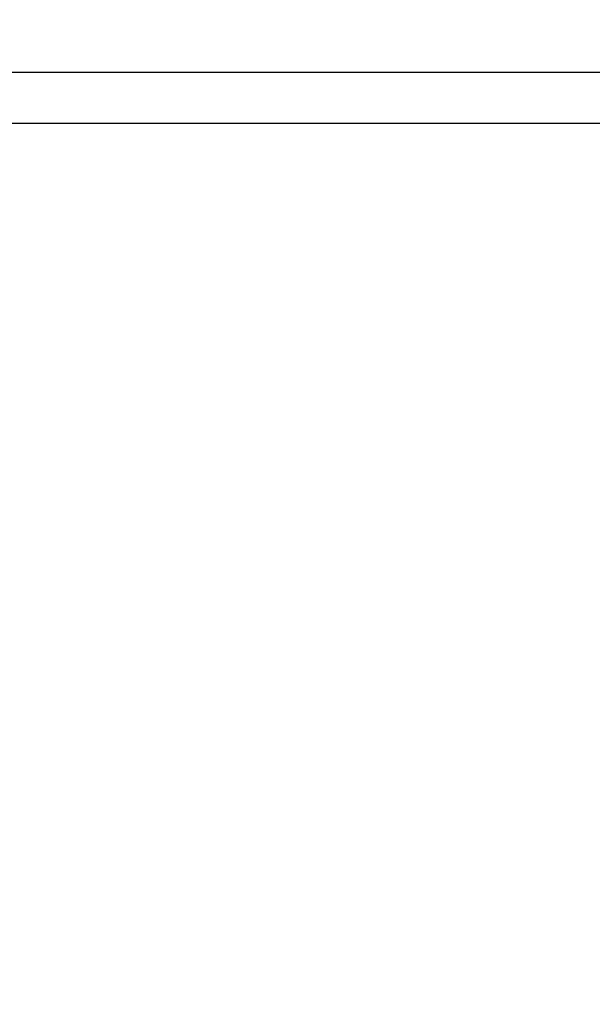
# Model space of a CAD drawing. Header units: inches. Extents: x 24 to 1128, y -69 to 748.
# Tile 102 of 256: x 223 to 243, y 183 to 217. Entities that reach past the tile are written whole.
import ezdxf

# ---------------------------------------------------------------- set-up
doc = ezdxf.new("R2010")
doc.units = ezdxf.units.IN
doc.header["$LTSCALE"] = 32
doc.header["$MEASUREMENT"] = 0
doc.layers.add('Dimension (ANSI)', color=7, linetype='Continuous', lineweight=25)
doc.layers.add('Visible (ANSI)', color=7, linetype='Continuous', lineweight=30)
doc.styles.add('Note Text (ANSI)', font='tahoma.ttf')
doc.dimstyles.new('SB Fraction-16 (ANSI)', dxfattribs={"dimscale": 32, "dimtxt": 0.125, "dimasz": 0.098425, "dimexe": 0.125, "dimexo": 0.0625, "dimgap": 0.031496, "dimtad": 0, "dimtih": 1, "dimtoh": 1, "dimdec": 4, "dimrnd": 1e-08, "dimzin": 0, "dimdsep": 46, "dimlunit": 5, "dimtxsty": 'Note Text (ANSI)', "dimcen": 0.09, "dimdle": 0.393701, "dimclrd": 256, "dimclre": 256, "dimclrt": 256, "dimadec": 0, "dimazin": 3, "dimtfac": 0.96, "dimtofl": 0, "dimtmove": 0, "dimatfit": 3, "dimfxl": 1, "dimfrac": 2, "dimtolj": 1, "dimtzin": 12, "dimlwd": -1, "dimlwe": -1, "dimarcsym": 0})

# ---------------------------------------------------------------- blocks, each defined once
blk = doc.blocks.new('*D16')
at = {"layer": 'Defpoints', "color": 0, "transparency": 16777216}
for p in [(255.665, 339.234), (238.165, 162.234), (285.062, 162.234)]:
    blk.add_point(p, dxfattribs=at)
at = {"layer": 'Dimension (ANSI)', "transparency": 16777216}
for p, q in [((257.665, 339.234), (289.062, 339.234)), ((285.062, 336.084), (285.062, 264.248)), ((285.062, 165.383), (285.062, 258.219)), ((240.165, 162.234), (289.062, 162.234))]:
    blk.add_line(p, q, dxfattribs=at)
for points in [[(284.537, 336.084), (285.587, 336.084), (285.062, 339.234)], [(284.537, 165.383), (285.587, 165.383), (285.062, 162.234)]]:
    blk.add_solid(points, dxfattribs=at)
at = {"layer": 'Dimension (ANSI)', "transparency": 16777216, "insert": (280.96, 263.24), "char_height": 4, "attachment_point": 1, "style": 'Note Text (ANSI)'}
blk.add_mtext('\\A1;177', dxfattribs=at)

msp = doc.modelspace()

# ---------------------------------------------------------------- linework, layer by layer
at = {"layer": 'Visible (ANSI)'}
for p, q in [((253.91537, 215.04617), (222.16321, 215.04617)), ((222.39718, 213.29617), (253.91537, 213.29617))]:
    msp.add_line(p, q, dxfattribs=at)

# ---------------------------------------------------------------- dimensions: what is measured, and where the dimension line sits
at = {"layer": 'Dimension (ANSI)'}
dim = msp.add_linear_dim(base=(285.06174, 162.23367), p1=(255.66537, 339.23367), p2=(238.16537, 162.23367), angle=90, dimstyle='SB Fraction-16 (ANSI)', override={"dimgap": 0.031496, "dimdec": 4, "dimtol": 0, "dimlim": 0, "dimtp": 0, "dimtm": 0, "dimtdec": 2, "dimatfit": 1}, dxfattribs=at)
dim.commit()
dim.dimension.update_dxf_attribs({"geometry": '*D16', "text_midpoint": (285.06174, 261.23367), "dimtype": 160})

doc.saveas('drawing.dxf')
